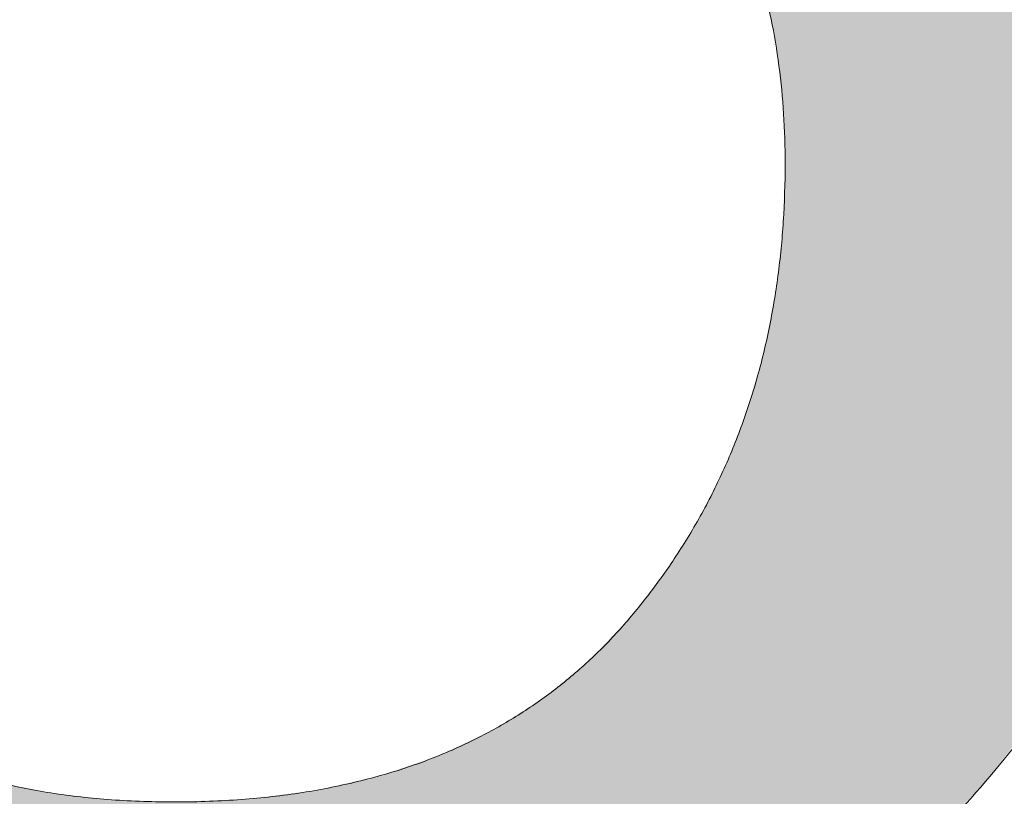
# Model space of a CAD drawing. Header units: inches. Extents: x -462 to -288, y -230 to 11.
# Tile 12 of 58: x -397.899 to -397.102, y 3.533 to 4.161. Entities that reach past the tile are written whole.
import ezdxf

# ---------------------------------------------------------------- set-up
doc = ezdxf.new("R2010")
doc.units = ezdxf.units.IN
doc.header["$LTSCALE"] = 32
doc.header["$MEASUREMENT"] = 0
doc.linetypes.add('Dash Style-1', pattern=[0.083328, 0.041656, -0.041672])
for name, color, linetype, lineweight in [('Black', 7, 'Continuous', 18), ('DashLine', 7, 'Dash Style-1', 13), ('DashLineFill', 7, 'Dash Style-1', 13), ('Drawing', 7, 'Continuous', 18), ('Metal-DeskStructure', 7, 'Continuous', 13), ('None', 7, 'Continuous', 18), ('Plastic-BracketCover', 7, 'Continuous', 13), ('SolidLine', 7, 'Continuous', 15), ('Wood_1-H', 7, 'Continuous', 13)]:
    doc.layers.add(name, color=color, linetype=linetype, lineweight=lineweight)
pattern_1 = [(45, (0, 0), (-1.61301565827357, 1.935715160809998), []), (45, (-1.0608, 1.0608), (-0.4723460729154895, 0.4167612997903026), [])]

# ---------------------------------------------------------------- blocks, each defined once
blk = doc.blocks.new('Group-25')
at = {"layer": 'Plastic-BracketCover', "color": 7}
for points, knots in [([(1.545890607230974, 0.02645157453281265), (1.549581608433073, 0.02645157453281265), (1.553272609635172, 0.02460607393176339), (1.555118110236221, 0.01722587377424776), (1.55696180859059, 0.004307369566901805), (1.55696180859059, -0.01414763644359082), (1.555118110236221, -0.02522064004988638), (1.553272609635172, -0.03260264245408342), (1.547736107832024, -0.03629364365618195), (1.542199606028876, -0.03813914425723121), (1.489603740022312, -0.05843965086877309), (1.437007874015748, -0.07874015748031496), (1.418552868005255, -0.08612215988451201), (1.389024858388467, -0.1008843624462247), (1.366878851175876, -0.1230303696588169), (1.355805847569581, -0.1525583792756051), (1.355805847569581, -0.1922366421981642), (1.355805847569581, -0.2116143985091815), (1.450848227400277, -0.2116143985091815), (1.549581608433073, -0.2116143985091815), (1.553272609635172, -0.2153035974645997), (1.555118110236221, -0.2226855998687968), (1.55696180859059, -0.2337586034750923), (1.55696180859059, -0.2503681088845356), (1.555118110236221, -0.2614411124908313), (1.553272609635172, -0.2688231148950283), (1.549581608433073, -0.2725141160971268), (1.338274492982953, -0.2725141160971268), (1.117739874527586, -0.2725141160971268), (1.106666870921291, -0.2577501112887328), (1.106666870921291, -0.202385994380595), (1.106666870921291, -0.137794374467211), (1.10851237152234, -0.1156483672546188), (1.11035787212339, -0.1064208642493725), (1.114048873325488, -0.08058565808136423), (1.13434937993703, -0.03998464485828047), (1.163877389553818, -0.01414763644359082), (1.202631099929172, 0.0006163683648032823), (1.246923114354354, 0.0006163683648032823), (1.28383312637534, -0.01230213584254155), (1.311515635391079, -0.03444814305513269), (1.329968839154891, -0.06766715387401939), (1.337350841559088, -0.08612215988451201), (1.342887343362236, -0.07504915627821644), (1.35765134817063, -0.05659415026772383), (1.377951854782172, -0.04183014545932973), (1.405634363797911, -0.0289116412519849), (1.422243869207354, -0.02152963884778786), (1.471148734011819, -0.001229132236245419), (1.520053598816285, 0.01907137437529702), (1.532972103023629, 0.02460607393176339), (1.544045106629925, 0.02645157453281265), (1.545890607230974, 0.02645157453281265)], [0, 0, 0, 0.004017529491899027, 0.008035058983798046, 0.01205258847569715, 0.01607011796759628, 0.02008764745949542, 0.02410517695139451, 0.02812270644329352, 0.03214023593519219, 0.03214023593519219, 0.07095094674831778, 0.07095094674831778, 0.08463415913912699, 0.09831737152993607, 0.1120005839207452, 0.1256837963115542, 0.138745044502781, 0.138745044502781, 0.202806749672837, 0.2052946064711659, 0.2077824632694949, 0.2102703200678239, 0.2127581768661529, 0.2147484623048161, 0.2167387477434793, 0.2187290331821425, 0.2207193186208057, 0.3326714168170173, 0.3396374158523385, 0.3466034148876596, 0.3918815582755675, 0.4075550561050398, 0.4232285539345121, 0.4232285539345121, 0.4666960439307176, 0.5101635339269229, 0.553631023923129, 0.5970985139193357, 0.640566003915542, 0.6840334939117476, 0.7275009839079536, 0.7709684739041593, 0.7709684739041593, 0.7980418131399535, 0.8251151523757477, 0.8521884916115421, 0.8792618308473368, 0.8792618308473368, 0.958132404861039, 0.958132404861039, 0.9790662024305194, 1, 1, 1]), ([(1.425934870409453, -0.3398696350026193), (1.448079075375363, -0.3398696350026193), (1.483143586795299, -0.3509408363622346), (1.512671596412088, -0.3693958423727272), (1.532972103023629, -0.3970783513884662), (1.555118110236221, -0.4469059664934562), (1.555118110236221, -0.5539431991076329), (1.555118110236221, -0.6203803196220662), (1.544045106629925, -0.6351443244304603), (1.330892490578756, -0.6351443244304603), (1.117739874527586, -0.6351443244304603), (1.106666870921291, -0.6203803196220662), (1.106666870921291, -0.5622479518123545), (1.106666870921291, -0.4708965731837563), (1.123276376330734, -0.4192243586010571), (1.150958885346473, -0.3860053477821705), (1.193405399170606, -0.3675503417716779), (1.235850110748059, -0.3675503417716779), (1.265378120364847, -0.374932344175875), (1.289369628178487, -0.3896963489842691), (1.309670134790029, -0.4136878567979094), (1.315206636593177, -0.4266063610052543), (1.318897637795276, -0.4081513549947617), (1.337350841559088, -0.3767778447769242), (1.365033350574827, -0.3527863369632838), (1.403788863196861, -0.3398696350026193), (1.425934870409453, -0.3398696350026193)], [0, 0, 0, 0.03145524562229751, 0.062910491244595, 0.09436573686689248, 0.1258209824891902, 0.188731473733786, 0.2661585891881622, 0.2758371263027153, 0.2855156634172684, 0.4355309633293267, 0.4452095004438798, 0.4548880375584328, 0.5214267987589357, 0.5746587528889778, 0.6278907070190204, 0.6811226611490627, 0.7343546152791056, 0.7627468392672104, 0.7911390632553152, 0.8195312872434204, 0.8479235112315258, 0.8479235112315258, 0.8859426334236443, 0.9239617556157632, 0.9619808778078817, 1, 1, 1]), ([(1.429625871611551, -0.4026148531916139), (1.409325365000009, -0.4026148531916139), (1.379797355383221, -0.4155333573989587), (1.359496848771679, -0.4395248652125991), (1.348423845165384, -0.4764330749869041), (1.348423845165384, -0.5401028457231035), (1.348423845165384, -0.5760901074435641), (1.426856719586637, -0.5760901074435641), (1.505289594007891, -0.5760901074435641), (1.505289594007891, -0.5327208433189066), (1.505289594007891, -0.4487514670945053), (1.477607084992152, -0.4155333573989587), (1.448079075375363, -0.4026148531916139), (1.429625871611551, -0.4026148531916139)], [0, 0, 0, 0.07915587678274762, 0.1583117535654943, 0.2374676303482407, 0.3166235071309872, 0.4195261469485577, 0.4195261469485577, 0.6437985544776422, 0.6437985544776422, 0.7678094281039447, 0.8839047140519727, 0.9419523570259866, 1, 1, 1]), ([(1.226622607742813, -0.4284518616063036), (1.210013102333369, -0.4284518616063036), (1.18417789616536, -0.4376793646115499), (1.165722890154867, -0.4579798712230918), (1.156495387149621, -0.4893515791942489), (1.156495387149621, -0.5447165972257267), (1.156495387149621, -0.5760901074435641), (1.228469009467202, -0.5760901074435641), (1.300442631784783, -0.5760901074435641), (1.300442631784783, -0.5419483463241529), (1.300442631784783, -0.4856605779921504), (1.289369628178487, -0.4561343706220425), (1.269069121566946, -0.4376793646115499), (1.241386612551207, -0.4284518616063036), (1.226622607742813, -0.4284518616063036)], [0, 0, 0, 0.07449877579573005, 0.1489975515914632, 0.223496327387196, 0.2979951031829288, 0.3954165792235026, 0.3954165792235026, 0.6189101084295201, 0.6189101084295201, 0.7249275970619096, 0.7936956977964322, 0.8624637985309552, 0.9312318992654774, 1, 1, 1]), ([(1.53112660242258, -0.7109774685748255), (1.538508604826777, -0.7109774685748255), (1.552349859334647, -0.7137457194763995), (1.555118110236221, -0.7220504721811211), (1.555118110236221, -0.841083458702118), (1.555118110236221, -0.9601164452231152), (1.553272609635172, -0.9638074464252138), (1.547736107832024, -0.9674984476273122), (1.538508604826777, -0.9693439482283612), (1.525590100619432, -0.9693439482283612), (1.516362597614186, -0.9674984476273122), (1.510826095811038, -0.965652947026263), (1.50713509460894, -0.9601164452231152), (1.50713509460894, -0.9112115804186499), (1.50713509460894, -0.864152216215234), (1.337351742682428, -0.864152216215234), (1.167568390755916, -0.864152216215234), (1.193404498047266, -0.9075205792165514), (1.219240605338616, -0.9508889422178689), (1.221086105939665, -0.9564254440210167), (1.222931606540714, -0.965652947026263), (1.219240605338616, -0.9693439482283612), (1.20816760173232, -0.9711894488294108), (1.195712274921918, -0.9711894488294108), (1.186023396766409, -0.9711894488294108), (1.180486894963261, -0.9693439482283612), (1.176795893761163, -0.965652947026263), (1.174950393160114, -0.9619619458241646), (1.141731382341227, -0.9102888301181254), (1.10851237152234, -0.8586157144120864), (1.106666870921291, -0.8567702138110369), (1.106666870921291, -0.8530792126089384), (1.104821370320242, -0.8475427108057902), (1.104821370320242, -0.8304718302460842), (1.104821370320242, -0.8124781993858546), (1.10851237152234, -0.8069416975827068), (1.112203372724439, -0.8050961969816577), (1.310591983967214, -0.8050961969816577), (1.50713509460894, -0.8050961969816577), (1.50713509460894, -0.7644960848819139), (1.50713509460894, -0.7202049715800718), (1.510826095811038, -0.7165139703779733), (1.516362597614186, -0.7128229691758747), (1.525590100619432, -0.7109774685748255), (1.53112660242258, -0.7109774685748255)], [0, 0, 0, 0.002610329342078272, 0.007830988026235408, 0.01044131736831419, 0.1761946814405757, 0.1788050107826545, 0.181415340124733, 0.1840256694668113, 0.1866359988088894, 0.1885937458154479, 0.1905514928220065, 0.192509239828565, 0.1944669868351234, 0.2443885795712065, 0.2443885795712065, 0.4244984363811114, 0.4244984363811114, 0.4780496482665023, 0.4780496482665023, 0.4842405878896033, 0.4904315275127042, 0.4966224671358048, 0.5028134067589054, 0.5070707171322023, 0.5109409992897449, 0.5148112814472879, 0.5186815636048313, 0.5186815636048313, 0.5762947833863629, 0.5762947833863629, 0.5787425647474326, 0.5811903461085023, 0.5836381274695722, 0.5902471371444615, 0.5931844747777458, 0.5961218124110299, 0.5990591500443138, 0.9118813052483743, 0.9118813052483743, 0.9765012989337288, 0.9823759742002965, 0.9882506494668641, 0.9941253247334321, 1, 1, 1])]:
    blk.add_open_spline(points, degree=2, knots=knots, dxfattribs=at)
blk = doc.blocks.new('1BRPFY-Leg_Plate (2D)')
at = {"layer": 'DashLineFill', "linetype": 'Continuous', "lineweight": 13}
h = blk.add_hatch(dxfattribs=at)
h.set_pattern_fill('Steel', color=253, style=0, pattern_type=2)
h.set_pattern_definition(pattern_1)
edge = h.paths.add_edge_path()
edge.add_arc((-1.704724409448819, -1.704724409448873), 0.125984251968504, 179.9999999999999, 269.9999999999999)
edge.add_line((-1.704724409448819, -1.830708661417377), (1.704724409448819, -1.830708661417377))
edge.add_arc((1.704724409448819, -1.704724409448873), 0.125984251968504, 270.0000000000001, 360.0000000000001)
edge.add_line((1.830708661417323, -1.704724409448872), (1.830708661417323, 1.704724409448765))
edge.add_arc((1.704724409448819, 1.704724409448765), 0.1259842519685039, 0, 90)
edge.add_line((1.704724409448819, 1.830708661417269), (-1.704724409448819, 1.830708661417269))
edge.add_arc((-1.704724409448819, 1.704724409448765), 0.1259842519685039, 90, 180)
edge.add_line((-1.830708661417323, 1.704724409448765), (-1.830708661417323, -1.704724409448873))
at = {"layer": 'DashLineFill', "flags": 128}
blk.add_lwpolyline([(-1.830708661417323, -1.704724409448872, 0.414213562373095), (-1.704724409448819, -1.830708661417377), (1.704724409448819, -1.830708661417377, 0.414213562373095), (1.830708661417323, -1.704724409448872), (1.830708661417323, 1.704724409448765, 0.414213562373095), (1.704724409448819, 1.830708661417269), (-1.704724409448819, 1.830708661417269, 0.414213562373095), (-1.830708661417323, 1.704724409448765)], format="xyb", close=True, dxfattribs=at)
at = {"layer": 'Plastic-BracketCover', "color": 7}
blk.add_blockref('Group-25', (0, 0), dxfattribs=at)
blk = doc.blocks.new('1BRPX5-Util_Bkt_Sm-F (2D)')
at = {"layer": 'DashLineFill', "linetype": 'Continuous', "lineweight": 13}
h = blk.add_hatch(dxfattribs=at)
h.set_pattern_fill('Steel', color=253, style=0, pattern_type=2)
h.set_pattern_definition(pattern_1)
edge = h.paths.add_edge_path()
edge.add_line((-4.468503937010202, 4.413385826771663), (-3.12992125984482, 4.413385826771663))
edge.add_line((-3.12992125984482, 4.413385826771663), (-3.12992125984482, -1.854330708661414))
edge.add_line((-3.12992125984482, -1.854330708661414), (-4.468503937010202, -1.854330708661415))
edge.add_line((-4.468503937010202, -1.854330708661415), (-4.468503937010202, -1.988188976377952))
edge.add_line((-4.468503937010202, -1.988188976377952), (-2.421259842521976, -1.988188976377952))
edge.add_line((-2.421259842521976, -1.988188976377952), (-2.421259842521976, -2.366141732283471))
edge.add_arc((-2.303149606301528, -2.366141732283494), 0.1181102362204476, 179.9999999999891, 270.000000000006)
edge.add_line((-2.303149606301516, -2.484251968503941), (2.303149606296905, -2.484251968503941))
edge.add_arc((2.303149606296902, -2.366141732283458), 0.1181102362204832, 270.0000000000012, 359.9999999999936)
edge.add_line((2.421259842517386, -2.366141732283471), (2.421259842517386, -1.988188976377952))
edge.add_line((2.421259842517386, -1.988188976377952), (4.468503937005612, -1.988188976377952))
edge.add_line((4.468503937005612, -1.988188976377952), (4.468503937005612, -1.854330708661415))
edge.add_line((4.468503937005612, -1.854330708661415), (3.12992125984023, -1.854330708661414))
edge.add_line((3.12992125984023, -1.854330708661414), (3.12992125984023, 4.413385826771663))
edge.add_line((3.12992125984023, 4.413385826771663), (4.468503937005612, 4.413385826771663))
edge.add_line((4.468503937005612, 4.413385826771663), (4.468503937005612, 4.547244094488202))
edge.add_line((4.468503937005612, 4.547244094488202), (2.421259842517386, 4.547244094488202))
edge.add_line((2.421259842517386, 4.547244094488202), (2.421259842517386, 4.925196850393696))
edge.add_arc((2.303149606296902, 4.925196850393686), 0.1181102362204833, 5.365542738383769e-12, 89.99999999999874)
edge.add_line((2.303149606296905, 5.043307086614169), (-2.303149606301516, 5.043307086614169))
edge.add_arc((-2.303149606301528, 4.92519685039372), 0.1181102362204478, 89.99999999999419, 180.0000000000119)
edge.add_line((-2.421259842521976, 4.925196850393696), (-2.421259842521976, 4.547244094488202))
edge.add_line((-2.421259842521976, 4.547244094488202), (-4.468503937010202, 4.547244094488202))
edge.add_line((-4.468503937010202, 4.547244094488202), (-4.468503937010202, 4.413385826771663))
at = {"layer": 'SolidLine', "flags": 128}
blk.add_lwpolyline([(1.028808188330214, -0.3924516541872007), (1.058646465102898, -0.4253731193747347), (1.08511419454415, -0.4610607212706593), (1.107956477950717, -0.4991707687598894), (1.126953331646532, -0.5393362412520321), (1.141921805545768, -0.5811703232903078), (1.152717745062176, -0.6242701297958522), (1.15923717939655, -0.6682205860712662), (1.161417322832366, -0.7125984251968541), (1.15923717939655, -0.756976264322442), (1.152717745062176, -0.800926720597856), (1.141921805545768, -0.8440265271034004), (1.126953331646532, -0.8858606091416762), (1.107956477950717, -0.9260260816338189), (1.08511419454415, -0.9641361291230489), (1.058646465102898, -0.9998237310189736), (1.028808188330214, -1.032745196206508)], dxfattribs=at)
blk = doc.blocks.new('Slate-LegBrace (2D)')
at = {"layer": 'DashLineFill', "linetype": 'Continuous', "lineweight": 13}
h = blk.add_hatch(dxfattribs=at)
h.set_pattern_fill('Steel', color=253, style=0, pattern_type=2)
h.set_pattern_definition(pattern_1)
h.paths.add_polyline_path([(1.477721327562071, -0.2676096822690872), (1.477721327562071, -0.2375137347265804), (1.672015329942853, -0.2375137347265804), (1.672015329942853, -0.02575645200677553), (1.675765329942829, -0.02575645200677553), (1.675765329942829, 0.7034311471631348), (1.734820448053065, 0.762486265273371), (1.929210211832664, 0.762486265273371), (1.988265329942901, 0.7034311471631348), (1.988265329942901, -0.02575645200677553), (1.992015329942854, -0.02575645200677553), (1.992015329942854, -0.2375137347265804), (2.186309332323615, -0.2375137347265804), (2.186309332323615, -0.2676096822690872)])
h = blk.add_hatch(dxfattribs=at)
h.set_pattern_fill('Steel', color=253, style=0, pattern_type=2)
h.set_pattern_definition(pattern_1)
edge = h.paths.add_edge_path()
edge.add_line((-2.199587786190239, -0.1351515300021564), (-1.374775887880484, -0.1351515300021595))
edge.add_arc((3.636636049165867e-15, -0.01355418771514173), 1.380142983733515, 185.0545920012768, 354.9454079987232)
edge.add_line((1.374775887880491, -0.13515153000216), (2.199718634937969, -0.1351515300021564))
edge.add_arc((6.54243738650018e-05, -0.01705725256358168), 2.202821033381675, 183.0731271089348, 356.92687289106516, ccw=False)
h = blk.add_hatch(dxfattribs=at)
h.set_pattern_fill('Steel', color=253, style=0, pattern_type=2)
h.set_pattern_definition(pattern_1)
edge = h.paths.add_edge_path()
edge.add_line((2.191696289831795, -0.2375138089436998), (1.463739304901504, -0.2375137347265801))
edge.add_arc((-6.542437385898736e-05, -0.01704129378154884), 1.480314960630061, 188.5652811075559, 351.4347188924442, ccw=False)
edge.add_line((-1.463870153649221, -0.2375137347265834), (-2.191827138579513, -0.2375138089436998))
edge.add_line((-2.191827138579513, -0.2375138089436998), (-2.199718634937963, -0.1351515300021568))
edge.add_line((-2.199718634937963, -0.1351515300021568), (-1.374775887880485, -0.1351515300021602))
edge.add_arc((2.937282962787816e-15, -0.01355418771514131), 1.380142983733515, 185.0545920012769, 354.9454079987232)
edge.add_line((1.37477588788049, -0.1351515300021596), (2.199587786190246, -0.1351515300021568))
edge.add_line((2.199587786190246, -0.1351515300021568), (2.191696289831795, -0.2375138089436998))
at = {"layer": 'DashLineFill', "flags": 128}
blk.add_lwpolyline([(1.477721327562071, -0.2676096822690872), (1.477721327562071, -0.2375137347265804), (1.672015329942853, -0.2375137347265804), (1.672015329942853, -0.02575645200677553), (1.675765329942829, -0.02575645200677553), (1.675765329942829, 0.7034311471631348), (1.734820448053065, 0.762486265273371), (1.929210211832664, 0.762486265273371), (1.988265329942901, 0.7034311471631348), (1.988265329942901, -0.02575645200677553), (1.992015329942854, -0.02575645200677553), (1.992015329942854, -0.2375137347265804), (2.186309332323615, -0.2375137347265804), (2.186309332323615, -0.2676096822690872)], close=True, dxfattribs=at)
for points in [[(2.191696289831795, -0.2375138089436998), (1.463739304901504, -0.2375137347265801, -0.860662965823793), (-1.463870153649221, -0.2375137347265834), (-2.191827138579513, -0.2375138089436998), (-2.199718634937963, -0.1351515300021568), (-1.374775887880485, -0.1351515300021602, 0.9154551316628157), (1.37477588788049, -0.1351515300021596), (2.199587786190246, -0.1351515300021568)], [(-2.199587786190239, -0.1351515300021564), (-1.374775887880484, -0.1351515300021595, 0.9154551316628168), (1.374775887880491, -0.13515153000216), (2.199718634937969, -0.1351515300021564, -0.9477524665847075)]]:
    blk.add_lwpolyline(points, format="xyb", close=True, dxfattribs=at)
blk = doc.blocks.new('TLLegSleeve (2D)')
at = {"layer": 'DashLineFill', "linetype": 'Continuous', "lineweight": 13}
h = blk.add_hatch(dxfattribs=at)
h.set_pattern_fill('Steel', color=253, style=0, pattern_type=2)
h.set_pattern_definition(pattern_1)
edge = h.paths.add_edge_path()
edge.add_line((1.08267716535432, 1.402343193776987), (1.08267716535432, 2.913385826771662))
edge.add_arc((-1.707523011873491e-13, 2.913385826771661), 1.08267716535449, 4.479377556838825e-14, 180)
edge.add_line((-1.082677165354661, 2.913385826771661), (-1.08267716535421, 1.402343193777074))
edge.add_arc((-1.332267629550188e-15, 2.886579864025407e-15), 1.771653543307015, 127.6698869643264, 412.330113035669)
edge.add_line((1.08267716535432, 1.402343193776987), (1.08267716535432, 1.402343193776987))
edge = h.paths.add_edge_path()
edge.add_arc((1.665334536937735e-15, 2.91338582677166), 0.7480314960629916, 180, 360)
edge.add_arc((1.665334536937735e-15, 2.91338582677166), 0.7480314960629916, 9.54166404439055e-15, 180)
edge.add_line((-0.7480314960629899, 2.91338582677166), (-0.7480314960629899, 2.91338582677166))
edge = h.paths.add_edge_path()
edge.add_arc((-1.723066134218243e-13, 5.70119602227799e-16), 1.437007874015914, 180, 360)
edge.add_arc((-1.723066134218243e-13, 9.149983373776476e-17), 1.437007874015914, 9.541664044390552e-15, 180)
edge.add_line((-1.437007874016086, 3.308097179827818e-16), (-1.437007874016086, 3.308097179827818e-16))
at = {"layer": 'DashLine', "color": 8, "flags": 128}
blk.add_lwpolyline([(1.653543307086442, 1.118599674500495e-14), (1.645581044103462, -0.1620755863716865), (1.621770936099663, -0.3225902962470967), (1.582342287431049, -0.4799982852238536), (1.527674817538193, -0.6327836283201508), (1.45829500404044, -0.7794749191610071), (1.374871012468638, -0.9186594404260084), (1.278206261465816, -1.048996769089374), (1.169231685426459, -1.169231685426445), (1.048996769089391, -1.278206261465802), (0.918659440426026, -1.374871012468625), (0.7794749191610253, -1.458295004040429), (0.6327836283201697, -1.527674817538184), (0.4799982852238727, -1.582342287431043), (0.3225902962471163, -1.621770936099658), (0.1620755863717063, -1.645581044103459), (8.723964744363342e-15, -1.653543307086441), (-0.162075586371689, -1.645581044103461), (-0.3225902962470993, -1.621770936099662), (-0.4799982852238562, -1.582342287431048), (-0.6327836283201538, -1.527674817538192), (-0.7794749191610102, -1.458295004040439), (-0.9186594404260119, -1.374871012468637), (-1.048996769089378, -1.278206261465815), (-1.169231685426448, -1.169231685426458), (-1.278206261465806, -1.048996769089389), (-1.374871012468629, -0.9186594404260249), (-1.458295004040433, -0.7794749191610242), (-1.527674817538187, -0.6327836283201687), (-1.582342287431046, -0.4799982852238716), (-1.621770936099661, -0.3225902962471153), (-1.645581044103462, -0.1620755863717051), (-1.653543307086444, -7.741682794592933e-15), (-1.645581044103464, 0.1620755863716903), (-1.621770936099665, 0.3225902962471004), (-1.582342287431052, 0.4799982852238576), (-1.527674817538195, 0.6327836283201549), (-1.458295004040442, 0.7794749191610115), (-1.37487101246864, 0.918659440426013), (-1.278206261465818, 1.048996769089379), (-1.169231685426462, 1.169231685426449), (-1.048996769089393, 1.278206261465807), (-0.9186594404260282, 1.37487101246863), (-0.7794749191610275, 1.458295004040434), (-0.6327836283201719, 1.527674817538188), (-0.479998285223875, 1.582342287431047), (-0.3225902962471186, 1.621770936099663), (-0.1620755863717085, 1.645581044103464), (-1.096189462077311e-14, 1.653543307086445), (0.1620755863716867, 1.645581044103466), (0.3225902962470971, 1.621770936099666), (0.479998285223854, 1.582342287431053), (0.6327836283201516, 1.527674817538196), (0.7794749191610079, 1.458295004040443), (0.9186594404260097, 1.374871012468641), (1.048996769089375, 1.278206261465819), (1.169231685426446, 1.169231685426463), (1.278206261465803, 1.048996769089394), (1.374871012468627, 0.9186594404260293), (1.458295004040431, 0.7794749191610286), (1.527674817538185, 0.6327836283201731), (1.582342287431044, 0.4799982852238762), (1.621770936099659, 0.3225902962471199), (1.64558104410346, 0.1620755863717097)], close=True, dxfattribs=at)
at = {"layer": 'DashLineFill', "flags": 128}
for points in [[(1.08267716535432, 1.402343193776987), (1.08267716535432, 2.913385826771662, 0.9999999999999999), (-1.082677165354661, 2.913385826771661), (-1.08267716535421, 1.402343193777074, 2.931618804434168), (1.08267716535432, 1.402343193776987)], [(-1.437007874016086, 3.308097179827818e-16, 0.9999999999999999), (1.437007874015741, 3.308097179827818e-16, 0.9999999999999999), (-1.437007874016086, 3.308097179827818e-16)]]:
    blk.add_lwpolyline(points, format="xyb", close=True, dxfattribs=at)
blk = doc.blocks.new('Group-27')
at = {"layer": 'SolidLine', "flags": 128}
blk.add_lwpolyline([(7.303149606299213, -5.31496062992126, -0.414213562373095), (9.015748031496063, -3.60236220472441, -0.414213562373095), (10.72834645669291, -5.31496062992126, -0.414213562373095), (9.015748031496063, -7.02755905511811, -0.414213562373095)], format="xyb", close=True, dxfattribs=at)
at = {"layer": 'Wood_1-H', "color": 7}
for name, p in [('1BRPX5-Util_Bkt_Sm-F (2D)', (9.015748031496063, -5.314960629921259)), ('TLLegSleeve (2D)', (9.015748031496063, -5.31496062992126)), ('Slate-LegBrace (2D)', (9.015748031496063, -5.31496062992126)), ('1BRPFY-Leg_Plate (2D)', (9.015748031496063, -5.31496062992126))]:
    blk.add_blockref(name, p, dxfattribs=at)
blk = doc.blocks.new('Group-28')
at = {"layer": 'None'}
blk.add_blockref('Group-27', (0, 0), dxfattribs=at)
blk = doc.blocks.new('SL Utility Cabinet (2D)')
at = {"layer": 'None'}
blk.add_blockref('Group-28', (0, 0), dxfattribs=at)
at = {"layer": 'Drawing', "color": 0, "flags": 1}
for tag in ['Tag', 'Catalog', 'Option1', 'Option2', 'Option3', 'Option4', 'Option5', 'Option6', 'Option7', 'Option8', 'Option9', 'Option10', 'Option11', 'Option12', 'Custom', 'FinishGroup', 'Discount', 'Item2', 'Item3', 'Item6', 'Item9', 'Item10', 'Item12', 'Item13', 'Item16', 'Item19', 'Item20', 'Item21', 'Item22', 'Item23', 'Item24', 'Item25', 'Item8', 'Item18', 'Item1', 'Item4', 'Item5', 'Item7', 'Item11', 'Item14', 'Item15', 'Item17']:
    blk.add_attdef(tag, (-48.51291654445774, 7.46335022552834), '', height=0.007086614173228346, dxfattribs=at)
blk = doc.blocks.new('Group-40')
at = {"layer": 'Metal-DeskStructure', "color": 7, "flags": 128}
blk.add_lwpolyline([(0.8051100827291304, 0.3242076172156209), (0.6569804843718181, -0.1001143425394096), (0.9545622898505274, -0.1001143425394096)], close=True, dxfattribs=at)
at = {"layer": 'Metal-DeskStructure', "color": 7}
blk.add_open_spline([(1.174112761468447, -0.3918349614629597), (1.184693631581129, -0.4210075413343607), (1.168822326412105, -0.4369198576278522), (1.14501536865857, -0.439571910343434), (1.104014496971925, -0.439571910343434), (1.078886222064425, -0.4369198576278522), (1.066982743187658, -0.4329417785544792), (1.060369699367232, -0.4236595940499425), (1.057724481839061, -0.4170294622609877), (1.021353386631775, -0.3010040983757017), (0.9849822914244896, -0.1849787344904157), (0.807093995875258, -0.1849787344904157), (0.6292057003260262, -0.1849787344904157), (0.5941572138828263, -0.2996780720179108), (0.5591087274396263, -0.4143774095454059), (0.5564635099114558, -0.4210075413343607), (0.5498504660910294, -0.4302897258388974), (0.5379469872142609, -0.4369198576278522), (0.5141400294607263, -0.439571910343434), (0.477108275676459, -0.439571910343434), (0.4519787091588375, -0.4355938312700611), (0.4427204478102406, -0.4249856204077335), (0.4427204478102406, -0.4050952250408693), (0.4480108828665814, -0.3905089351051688), (0.5915119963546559, 0.0006630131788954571), (0.7350131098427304, 0.3918349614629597), (0.7376583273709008, 0.3971390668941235), (0.7469165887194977, 0.4037691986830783), (0.7627866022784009, 0.4077472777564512), (0.789238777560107, 0.4090720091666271), (0.8302396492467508, 0.4090720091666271), (0.8580131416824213, 0.4077472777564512), (0.8752070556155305, 0.4037691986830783), (0.8844653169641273, 0.3971390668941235), (0.8871105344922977, 0.3918349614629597), (1.030611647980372, 0), (1.174112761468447, -0.3918349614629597)], degree=2, knots=[0, 0, 0, 0.01595318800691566, 0.02392978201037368, 0.03190637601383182, 0.03938443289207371, 0.04686248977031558, 0.05434054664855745, 0.06181860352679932, 0.06181860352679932, 0.1891978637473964, 0.1891978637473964, 0.3755520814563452, 0.3755520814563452, 0.5011946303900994, 0.5011946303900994, 0.5086726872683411, 0.5161507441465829, 0.5236288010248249, 0.5311068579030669, 0.5385854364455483, 0.5460640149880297, 0.5535425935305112, 0.5610211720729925, 0.5610211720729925, 0.7618481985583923, 0.7618481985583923, 0.7647050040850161, 0.7675618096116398, 0.7704186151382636, 0.7732754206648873, 0.7763226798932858, 0.7793699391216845, 0.7824171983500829, 0.7854644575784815, 0.7854644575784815, 1, 1, 1], dxfattribs=at)
blk = doc.blocks.new('TL14_lower_leg (2D)')
at = {"layer": 'DashLine', "flags": 128}
blk.add_lwpolyline([(-1.777195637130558e-14, 1.377952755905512), (0.1350629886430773, 1.371317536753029), (0.2688252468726, 1.351475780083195), (0.3999985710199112, 1.318618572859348), (0.5273196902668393, 1.27306234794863), (0.649562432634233, 1.215245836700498), (0.7655495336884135, 1.14572584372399), (0.8741639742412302, 1.065171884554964), (0.9743597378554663, 0.9743597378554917), (1.065171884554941, 0.8741639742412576), (1.14572584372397, 0.7655495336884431), (1.215245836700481, 0.6495624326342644), (1.273062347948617, 0.5273196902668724), (1.318618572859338, 0.3999985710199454), (1.351475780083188, 0.2688252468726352), (1.371317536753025, 0.1350629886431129), (1.377952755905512, 1.783045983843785e-14), (1.371317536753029, -0.1350629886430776), (1.351475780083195, -0.2688252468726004), (1.318618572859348, -0.3999985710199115), (1.27306234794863, -0.5273196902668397), (1.215245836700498, -0.6495624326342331), (1.145725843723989, -0.7655495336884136), (1.065171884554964, -0.8741639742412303), (0.9743597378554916, -0.9743597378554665), (0.8741639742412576, -1.065171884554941), (0.7655495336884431, -1.14572584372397), (0.6495624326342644, -1.215245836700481), (0.5273196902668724, -1.273062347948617), (0.3999985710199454, -1.318618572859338), (0.2688252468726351, -1.351475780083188), (0.135062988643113, -1.371317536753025), (1.777195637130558e-14, -1.377952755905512), (-0.1350629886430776, -1.371317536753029), (-0.2688252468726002, -1.351475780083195), (-0.3999985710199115, -1.318618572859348), (-0.5273196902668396, -1.27306234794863), (-0.6495624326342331, -1.215245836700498), (-0.7655495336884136, -1.14572584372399), (-0.8741639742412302, -1.065171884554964), (-0.9743597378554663, -0.9743597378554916), (-1.065171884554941, -0.8741639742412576), (-1.14572584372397, -0.7655495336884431), (-1.215245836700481, -0.6495624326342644), (-1.273062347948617, -0.5273196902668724), (-1.318618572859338, -0.3999985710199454), (-1.351475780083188, -0.2688252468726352), (-1.371317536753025, -0.1350629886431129), (-1.377952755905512, -1.783045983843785e-14), (-1.371317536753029, 0.1350629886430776), (-1.351475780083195, 0.2688252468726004), (-1.318618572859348, 0.3999985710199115), (-1.27306234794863, 0.5273196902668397), (-1.215245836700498, 0.6495624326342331), (-1.145725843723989, 0.7655495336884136), (-1.065171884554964, 0.8741639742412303), (-0.9743597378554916, 0.9743597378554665), (-0.8741639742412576, 1.065171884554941), (-0.7655495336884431, 1.14572584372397), (-0.6495624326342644, 1.215245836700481), (-0.5273196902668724, 1.273062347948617), (-0.3999985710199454, 1.318618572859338), (-0.2688252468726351, 1.351475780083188), (-0.135062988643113, 1.371317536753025)], close=True, dxfattribs=at)
at = {"layer": 'Metal-DeskStructure', "color": 7}
blk.add_blockref('Group-40', (0, 0), dxfattribs=at)
blk = doc.blocks.new('Group-41')
at = {"layer": 'DashLineFill', "linetype": 'Continuous', "lineweight": 13}
h = blk.add_hatch(dxfattribs=at)
h.set_pattern_fill('Steel', color=253, style=0, pattern_type=2)
h.set_pattern_definition(pattern_1)
h.paths.add_polyline_path([(-2.066929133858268, 1.397637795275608), (2.066929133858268, 1.397637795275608), (2.066929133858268, 0.1377952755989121), (2.106299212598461, 0.1377952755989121), (2.106299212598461, -0.1377952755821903), (2.066929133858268, -0.1377952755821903), (2.066929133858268, -5.275590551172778), (2.106299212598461, -5.275590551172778), (2.106299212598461, -5.55118110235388), (2.066929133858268, -5.55118110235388), (2.066929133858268, -5.82677165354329), (-2.066929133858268, -5.82677165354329), (-2.066929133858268, -5.55118110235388), (-2.106299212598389, -5.55118110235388), (-2.106299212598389, -5.275590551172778), (-2.066929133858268, -5.275590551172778), (-2.066929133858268, -0.1377952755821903), (-2.106299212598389, -0.1377952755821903), (-2.106299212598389, 0.1377952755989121), (-2.066929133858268, 0.1377952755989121)])
blk = doc.blocks.new('TL14_upper_leg (2D)')
at = {"layer": 'DashLine', "flags": 128}
blk.add_lwpolyline([(0, 1.22047244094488), (0.1196272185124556, 1.214595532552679), (0.2381023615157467, 1.197021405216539), (0.3542844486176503, 1.167919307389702), (0.4670545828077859, 1.127569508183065), (0.5753267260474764, 1.076360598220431), (0.6780581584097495, 1.01478574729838), (0.7742595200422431, 0.9434379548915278), (0.8630043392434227, 0.8630043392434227), (0.9434379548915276, 0.7742595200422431), (1.01478574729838, 0.6780581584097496), (1.076360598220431, 0.5753267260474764), (1.127569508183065, 0.467054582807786), (1.167919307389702, 0.3542844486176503), (1.197021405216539, 0.2381023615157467), (1.214595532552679, 0.1196272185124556), (1.22047244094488, 7.47323834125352e-17), (1.214595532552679, -0.1196272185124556), (1.197021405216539, -0.2381023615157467), (1.167919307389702, -0.3542844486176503), (1.127569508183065, -0.467054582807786), (1.076360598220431, -0.5753267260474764), (1.01478574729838, -0.6780581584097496), (0.9434379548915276, -0.7742595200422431), (0.8630043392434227, -0.8630043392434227), (0.7742595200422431, -0.9434379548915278), (0.6780581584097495, -1.01478574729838), (0.5753267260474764, -1.076360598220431), (0.4670545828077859, -1.127569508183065), (0.3542844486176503, -1.167919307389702), (0.2381023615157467, -1.197021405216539), (0.1196272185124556, -1.214595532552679), (0, -1.22047244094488), (-0.1196272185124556, -1.214595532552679), (-0.2381023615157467, -1.197021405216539), (-0.3542844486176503, -1.167919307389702), (-0.4670545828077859, -1.127569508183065), (-0.5753267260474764, -1.076360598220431), (-0.6780581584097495, -1.01478574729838), (-0.7742595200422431, -0.9434379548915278), (-0.8630043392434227, -0.8630043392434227), (-0.9434379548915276, -0.7742595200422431), (-1.01478574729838, -0.6780581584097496), (-1.076360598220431, -0.5753267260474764), (-1.127569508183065, -0.467054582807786), (-1.167919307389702, -0.3542844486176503), (-1.197021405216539, -0.2381023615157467), (-1.214595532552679, -0.1196272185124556), (-1.22047244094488, 7.47323834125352e-17), (-1.214595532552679, 0.1196272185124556), (-1.197021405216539, 0.2381023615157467), (-1.167919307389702, 0.3542844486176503), (-1.127569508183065, 0.467054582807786), (-1.076360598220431, 0.5753267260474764), (-1.01478574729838, 0.6780581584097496), (-0.9434379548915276, 0.7742595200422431), (-0.8630043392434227, 0.8630043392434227), (-0.7742595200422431, 0.9434379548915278), (-0.6780581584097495, 1.01478574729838), (-0.5753267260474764, 1.076360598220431), (-0.4670545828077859, 1.127569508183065), (-0.3542844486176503, 1.167919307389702), (-0.2381023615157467, 1.197021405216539), (-0.1196272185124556, 1.214595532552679)], close=True, dxfattribs=at)
at = {"layer": 'DashLine', "color": 7}
blk.add_blockref('Group-41', (0, 0), dxfattribs=at)
blk = doc.blocks.new('Group-49')
at = {"layer": 'SolidLine', "color": 7}
for points, knots in [([(1.101439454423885, 5.748206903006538), (1.107437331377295, 5.748206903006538), (1.118048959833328, 5.748206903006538), (1.123585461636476, 5.744515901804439), (1.127276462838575, 5.738979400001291), (1.127276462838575, 5.674387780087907), (1.127276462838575, 5.611641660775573), (1.321051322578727, 5.611641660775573), (1.518517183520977, 5.611641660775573), (1.522208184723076, 5.607950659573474), (1.524053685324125, 5.600568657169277), (1.525897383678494, 5.589495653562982), (1.525897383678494, 5.572886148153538), (1.524053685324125, 5.561813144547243), (1.522208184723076, 5.554431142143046), (1.518517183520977, 5.550740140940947), (1.321051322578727, 5.550740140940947), (1.127276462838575, 5.550740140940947), (1.127276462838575, 5.487994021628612), (1.127276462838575, 5.423402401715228), (1.123585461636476, 5.417865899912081), (1.118048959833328, 5.416020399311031), (1.108821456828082, 5.414174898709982), (1.095902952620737, 5.414174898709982), (1.084829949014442, 5.416020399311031), (1.079293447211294, 5.417865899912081), (1.075602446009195, 5.423402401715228), (1.075602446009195, 5.581190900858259), (1.075602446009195, 5.738979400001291), (1.079293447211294, 5.744515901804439), (1.084829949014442, 5.748206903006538), (1.095902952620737, 5.748206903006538), (1.101439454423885, 5.748206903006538)], [0, 0, 0, 0.003046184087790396, 0.005389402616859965, 0.007732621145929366, 0.01007583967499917, 0.08974412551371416, 0.08974412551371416, 0.3357786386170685, 0.3404650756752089, 0.3451515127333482, 0.3498379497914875, 0.3545243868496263, 0.3603824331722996, 0.3662404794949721, 0.3720985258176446, 0.3779565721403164, 0.6854997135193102, 0.6854997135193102, 0.7850850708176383, 0.7880140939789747, 0.7909431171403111, 0.7938721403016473, 0.7968011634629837, 0.798997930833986, 0.8011946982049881, 0.8033914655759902, 0.8055882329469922, 0.9912129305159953, 0.9934096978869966, 0.9956064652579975, 0.9978032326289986, 1, 1, 1]), ([(1.206631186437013, 5.398269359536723), (1.241695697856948, 5.398269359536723), (1.295213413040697, 5.376123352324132), (1.332123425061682, 5.335522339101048), (1.354269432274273, 5.276468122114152), (1.354269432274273, 5.209107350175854), (1.354269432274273, 5.184193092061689), (1.434547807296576, 5.184193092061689), (1.518517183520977, 5.184193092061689), (1.522208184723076, 5.180503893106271), (1.524053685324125, 5.173121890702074), (1.525897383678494, 5.162048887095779), (1.525897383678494, 5.145439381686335), (1.524053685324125, 5.134366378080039), (1.522208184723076, 5.126984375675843), (1.518517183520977, 5.123293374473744), (1.308132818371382, 5.123293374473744), (1.08852095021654, 5.123293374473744), (1.075602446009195, 5.138057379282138), (1.075602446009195, 5.195266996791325), (1.075602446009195, 5.258013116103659), (1.079293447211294, 5.28385012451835), (1.086675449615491, 5.320758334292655), (1.108821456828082, 5.357668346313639), (1.140194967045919, 5.385350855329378), (1.182639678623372, 5.398269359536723), (1.206631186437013, 5.398269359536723)], [0, 0, 0, 0.0662675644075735, 0.132535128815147, 0.1988026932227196, 0.2650702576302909, 0.3039664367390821, 0.3039664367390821, 0.4292971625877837, 0.4350595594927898, 0.4408219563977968, 0.4465843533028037, 0.4523467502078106, 0.456956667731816, 0.4615665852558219, 0.4661765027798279, 0.4707864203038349, 0.7289384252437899, 0.7450731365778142, 0.7612078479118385, 0.8451067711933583, 0.8709223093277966, 0.8967378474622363, 0.9225533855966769, 0.9483689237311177, 0.9741844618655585, 1, 1, 1]), ([(1.21216768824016, 5.335522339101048), (1.184485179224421, 5.335522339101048), (1.147576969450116, 5.315221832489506), (1.130967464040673, 5.285695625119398), (1.125430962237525, 5.254322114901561), (1.125430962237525, 5.210952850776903), (1.125430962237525, 5.184193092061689), (1.214935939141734, 5.184193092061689), (1.304440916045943, 5.184193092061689), (1.304440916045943, 5.210952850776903), (1.304440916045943, 5.263549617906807), (1.291522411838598, 5.300457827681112), (1.265687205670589, 5.324449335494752), (1.232468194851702, 5.335522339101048), (1.21216768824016, 5.335522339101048)], [0, 0, 0, 0.05309765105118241, 0.1061953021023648, 0.1592929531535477, 0.2123906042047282, 0.2979368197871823, 0.2979368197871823, 0.5840684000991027, 0.5840684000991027, 0.669614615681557, 0.7522109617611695, 0.834807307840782, 0.9174036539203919, 1, 1, 1])]:
    blk.add_open_spline(points, degree=2, knots=knots, dxfattribs=at)
blk = doc.blocks.new('1BRPT9-Bracket (2D)')
at = {"layer": 'DashLineFill', "linetype": 'Continuous', "lineweight": 13}
h = blk.add_hatch(dxfattribs=at)
h.set_pattern_fill('Steel', color=253, style=0, pattern_type=2)
h.set_pattern_definition(pattern_1)
edge = h.paths.add_edge_path()
edge.add_arc((1.677931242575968, -8.488188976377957), 0.2519685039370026, 269.999999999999, 360.0000000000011)
edge.add_line((1.929899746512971, -8.488188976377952), (1.929899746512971, -7.480314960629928))
edge.add_line((1.929899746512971, -7.480314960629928), (2.323600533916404, -7.480314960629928))
edge.add_line((2.323600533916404, -7.480314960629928), (2.323600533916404, 7.461135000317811))
edge.add_line((2.323600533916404, 7.461135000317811), (1.929899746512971, 7.480314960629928))
edge.add_line((1.929899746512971, 7.480314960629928), (1.929899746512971, 8.488188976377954))
edge.add_arc((1.677931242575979, 8.488188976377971), 0.2519685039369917, 359.999999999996, 450.0000000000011)
edge.add_line((1.677931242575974, 8.740157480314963), (-2.32206875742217, 8.740157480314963))
edge.add_line((-2.32206875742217, 8.740157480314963), (-2.32206875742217, -8.74015748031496))
edge.add_line((-2.32206875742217, -8.74015748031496), (1.677931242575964, -8.74015748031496))
at = {"layer": 'SolidLine', "color": 7}
blk.add_blockref('Group-49', (0, 0), dxfattribs=at)
blk = doc.blocks.new('Group-63')
at = {"layer": 'Metal-DeskStructure', "linetype": 'Continuous', "lineweight": 0, "true_color": 0xff0000}
blk.add_hatch(color=1, dxfattribs=at).paths.add_polyline_path([(0.3681247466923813, -0.5856299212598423), (0.7126129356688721, -0.5167322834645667), (0.7261117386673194, -0.5785483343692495), (0.7413094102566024, -0.6358900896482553), (0.7582059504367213, -0.6887575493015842), (0.7768013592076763, -0.737150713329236), (0.7970956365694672, -0.7810695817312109), (0.8190887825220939, -0.8205141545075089), (0.8427807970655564, -0.8554844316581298), (0.868171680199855, -0.8859804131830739), (0.8960520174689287, -0.9124730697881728), (0.9272123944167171, -0.9354333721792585), (0.9616528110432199, -0.954861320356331), (0.9993732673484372, -0.9707569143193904), (1.040373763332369, -0.9831201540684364), (1.084654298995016, -0.9919510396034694), (1.132214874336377, -0.9972495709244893), (1.183055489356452, -0.9990157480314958), (1.241793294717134, -0.9966944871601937), (1.296897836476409, -0.9897307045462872), (1.348369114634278, -0.9781244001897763), (1.39620712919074, -0.9618755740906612), (1.440411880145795, -0.9409842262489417), (1.480983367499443, -0.9154503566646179), (1.517921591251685, -0.8852739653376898), (1.551226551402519, -0.8504550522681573), (1.580746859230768, -0.8122047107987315), (1.60633112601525, -0.7717340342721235), (1.627979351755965, -0.7290430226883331), (1.645691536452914, -0.6841316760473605), (1.659467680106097, -0.6369999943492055), (1.669307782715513, -0.5876479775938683), (1.675211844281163, -0.5360756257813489), (1.677179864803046, -0.4822829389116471), (1.675110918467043, -0.4309545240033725), (1.668904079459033, -0.38193054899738), (1.658559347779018, -0.3352110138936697), (1.644076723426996, -0.2907959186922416), (1.625456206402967, -0.2486852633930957), (1.602697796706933, -0.208879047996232), (1.575801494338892, -0.1713772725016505), (1.544767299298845, -0.1361799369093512), (1.510537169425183, -0.1042626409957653), (1.474053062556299, -0.07660098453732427), (1.435314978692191, -0.05319496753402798), (1.39432291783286, -0.03404458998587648), (1.351076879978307, -0.01914985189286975), (1.30557686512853, -0.008510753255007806), (1.257822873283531, -0.002127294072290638), (1.207814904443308, 5.256552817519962e-07), (1.186183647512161, -0.0005377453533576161), (1.163273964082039, -0.00215255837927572), (1.139085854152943, -0.004843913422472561), (1.113619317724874, -0.008611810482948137), (1.086874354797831, -0.01345624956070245), (1.058850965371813, -0.0193772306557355), (1.029549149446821, -0.02637475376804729), (0.9989689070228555, -0.0344488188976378), (1.032341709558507, 0.2411417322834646), (1.039423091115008, 0.2403850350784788), (1.046134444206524, 0.2397292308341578), (1.052475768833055, 0.2391743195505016), (1.058447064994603, 0.2387203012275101), (1.064048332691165, 0.2383671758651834), (1.069279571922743, 0.2381149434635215), (1.074140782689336, 0.2379636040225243), (1.078631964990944, 0.2379131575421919), (1.122231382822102, 0.2394186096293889), (1.164754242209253, 0.2439349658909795), (1.206200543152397, 0.251462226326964), (1.246570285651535, 0.2620003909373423), (1.285863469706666, 0.2755494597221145), (1.32408009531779, 0.2921094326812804), (1.361220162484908, 0.3116803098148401), (1.397283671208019, 0.3342620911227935), (1.430588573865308, 0.3599725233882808), (1.459452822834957, 0.3889293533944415), (1.483876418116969, 0.4211325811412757), (1.503859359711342, 0.4565822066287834), (1.519401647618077, 0.4952782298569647), (1.530503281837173, 0.5372206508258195), (1.537164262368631, 0.5824094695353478), (1.53938458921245, 0.6308446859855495), (1.537668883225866, 0.669818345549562), (1.532521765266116, 0.7070762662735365), (1.523943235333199, 0.7426184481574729), (1.511933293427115, 0.7764448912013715), (1.496491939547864, 0.808555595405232), (1.477619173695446, 0.8389505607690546), (1.455314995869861, 0.8676297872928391), (1.42957940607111, 0.8945932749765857), (1.401135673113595, 0.9190672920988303), (1.370707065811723, 0.9402781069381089), (1.338293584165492, 0.9582257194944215), (1.303895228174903, 0.9729101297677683), (1.267511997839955, 0.9843313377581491), (1.22914389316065, 0.992489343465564), (1.188790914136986, 0.9973841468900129), (1.146453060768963, 0.9990157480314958), (1.1042920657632, 0.9974009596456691), (1.063930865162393, 0.9925565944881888), (1.025369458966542, 0.9844826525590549), (0.9886078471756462, 0.9731791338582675), (0.9536460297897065, 0.9586460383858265), (0.9204840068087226, 0.9408833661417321), (0.8891217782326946, 0.919891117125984), (0.8595593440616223, 0.8956692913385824), (0.8321835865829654, 0.8682178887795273), (0.8073813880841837, 0.8375369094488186), (0.7851527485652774, 0.8036263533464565), (0.765497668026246, 0.7664862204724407), (0.7484161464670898, 0.7261165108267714), (0.7339081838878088, 0.6825172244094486), (0.7219737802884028, 0.6356883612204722), (0.7126129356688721, 0.5856299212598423), (0.3681247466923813, 0.6545275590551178), (0.3846849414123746, 0.7262006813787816), (0.4058371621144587, 0.7937358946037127), (0.4315814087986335, 0.8571331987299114), (0.4619176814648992, 0.9163925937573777), (0.4968459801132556, 0.9715140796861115), (0.5363663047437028, 1.022497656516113), (0.5804786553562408, 1.069343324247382), (0.6291830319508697, 1.112051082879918), (0.6817393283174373, 1.15014996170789), (0.7374074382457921, 1.183168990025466), (0.7961873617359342, 1.211108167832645), (0.8580790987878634, 1.233967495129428), (0.9230826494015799, 1.251746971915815), (0.9911980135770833, 1.264446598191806), (1.062425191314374, 1.2720663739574), (1.136764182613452, 1.274606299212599), (1.188462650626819, 1.273260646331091), (1.239135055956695, 1.26922368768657), (1.288781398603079, 1.262495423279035), (1.337401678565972, 1.253075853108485), (1.384995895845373, 1.240964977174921), (1.431564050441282, 1.226162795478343), (1.4771061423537, 1.208669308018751), (1.521622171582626, 1.188484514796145), (1.564329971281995, 1.165970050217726), (1.604447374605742, 1.141487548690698), (1.641974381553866, 1.115037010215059), (1.676910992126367, 1.08661843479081), (1.709257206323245, 1.056231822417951), (1.739013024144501, 1.023877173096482), (1.766178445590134, 0.9895544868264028), (1.790753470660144, 0.9532637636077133), (1.812578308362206, 0.9157114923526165), (1.831493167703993, 0.8776041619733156), (1.847498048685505, 0.8389417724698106), (1.860592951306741, 0.7997243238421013), (1.870777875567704, 0.7599518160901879), (1.878052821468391, 0.7196242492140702), (1.882417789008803, 0.6787416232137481), (1.88387277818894, 0.637303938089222), (1.882510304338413, 0.5979265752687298), (1.87842288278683, 0.5594575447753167), (1.871610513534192, 0.5218968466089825), (1.8620731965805, 0.4852444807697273), (1.849810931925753, 0.449500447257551), (1.83482371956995, 0.4146647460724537), (1.817111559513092, 0.3807373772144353), (1.79667445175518, 0.3477183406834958), (1.773546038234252, 0.3159776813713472), (1.747759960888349, 0.2858854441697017), (1.719316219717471, 0.2574416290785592), (1.688214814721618, 0.2306462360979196), (1.65445574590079, 0.205499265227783), (1.618039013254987, 0.1820007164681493), (1.578964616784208, 0.1601505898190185), (1.537232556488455, 0.1399488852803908), (1.59174829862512, 0.1252896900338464), (1.643337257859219, 0.1071485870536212), (1.691999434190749, 0.08552557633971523), (1.737734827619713, 0.06042065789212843), (1.780543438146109, 0.03183383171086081), (1.820425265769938, -0.0002349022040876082), (1.8573803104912, -0.03578554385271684), (1.891408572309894, -0.0748180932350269), (1.921938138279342, -0.1168615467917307), (1.948397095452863, -0.1614449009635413), (1.970785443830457, -0.2085681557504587), (1.989103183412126, -0.2582313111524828), (2.003350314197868, -0.3104343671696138), (2.013526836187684, -0.3651773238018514), (2.019632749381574, -0.4224601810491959), (2.021668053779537, -0.4822829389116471), (2.017900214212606, -0.5635942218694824), (2.006596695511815, -0.6417432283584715), (1.987757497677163, -0.7167299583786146), (1.961382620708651, -0.7885544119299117), (1.927472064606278, -0.8572165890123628), (1.886025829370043, -0.9227164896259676), (1.837043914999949, -0.9850541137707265), (1.780526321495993, -1.044229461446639), (1.718256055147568, -1.098224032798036), (1.652016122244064, -1.145019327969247), (1.581806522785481, -1.184615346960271), (1.507627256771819, -1.217012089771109), (1.429478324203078, -1.242209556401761), (1.347359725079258, -1.260207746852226), (1.26127145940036, -1.271006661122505), (1.171213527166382, -1.274606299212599), (1.089818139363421, -1.271612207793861), (1.011955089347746, -1.262629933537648), (0.9376243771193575, -1.24765947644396), (0.8668260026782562, -1.226700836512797), (0.7995599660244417, -1.199754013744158), (0.7358262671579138, -1.166819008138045), (0.6756249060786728, -1.127895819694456), (0.6189558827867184, -1.082984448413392), (0.5669966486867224, -1.033296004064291), (0.5209246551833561, -0.9800415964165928), (0.4807399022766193, -0.9232212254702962), (0.4464423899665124, -0.8628348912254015), (0.418032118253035, -0.7988825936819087), (0.3955090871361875, -0.7313643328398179), (0.3788732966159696, -0.6602801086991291)])
at = {"layer": 'Metal-DeskStructure', "color": 7}
blk.add_open_spline([(0.3681247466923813, -0.5856299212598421), (0.5403688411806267, -0.5511811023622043), (0.7126129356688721, -0.5167322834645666), (0.7632104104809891, -0.7729450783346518), (0.9731329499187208, -0.9990157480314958), (1.425273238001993, -0.9990157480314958), (1.677179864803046, -0.7018943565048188), (1.677179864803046, -0.2723603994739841), (1.412354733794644, 5.256552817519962e-07), (1.123846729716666, 5.256552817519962e-07), (0.9989689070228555, -0.0344488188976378), (1.015655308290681, 0.1033464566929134), (1.032341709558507, 0.2411417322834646), (1.061407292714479, 0.2379131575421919), (1.255182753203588, 0.2379131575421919), (1.53938458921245, 0.4306110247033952), (1.53938458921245, 0.7901708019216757), (1.319774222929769, 0.9990157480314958), (0.9742094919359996, 0.9990157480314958), (0.7449091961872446, 0.7923228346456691), (0.7126129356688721, 0.5856299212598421), (0.5403688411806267, 0.62007874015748), (0.3681247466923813, 0.6545275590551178), (0.4251814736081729, 0.9494958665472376), (0.8331845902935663, 1.274606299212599), (1.345610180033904, 1.274606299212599), (1.697634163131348, 1.102362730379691), (1.88387277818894, 0.8041647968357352), (1.88387277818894, 0.4779778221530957), (1.709476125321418, 0.2174588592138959), (1.537232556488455, 0.1399488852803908), (1.761149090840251, 0.08827591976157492), (2.021668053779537, -0.2379121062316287), (2.021668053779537, -0.8138526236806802), (1.53938458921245, -1.274606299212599), (0.8385673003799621, -1.274606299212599), (0.3993444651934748, -0.8913625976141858), (0.3681247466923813, -0.5856299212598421)], degree=2, knots=[0, 0, 0, 0.0244107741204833, 0.0244107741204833, 0.06070428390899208, 0.09699779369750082, 0.1388748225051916, 0.1807518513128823, 0.2207813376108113, 0.2608108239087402, 0.2772438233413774, 0.2772438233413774, 0.2948514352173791, 0.2948514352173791, 0.2985612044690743, 0.336585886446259, 0.3746105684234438, 0.4048668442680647, 0.4351231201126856, 0.4651912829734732, 0.4952594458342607, 0.4952594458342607, 0.5205061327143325, 0.5205061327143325, 0.5636873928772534, 0.6068686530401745, 0.6365749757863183, 0.6662812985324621, 0.6959876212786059, 0.7243525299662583, 0.7527174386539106, 0.7527174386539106, 0.7872277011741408, 0.8217379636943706, 0.8685625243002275, 0.9153870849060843, 0.9576935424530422, 1, 1, 1], dxfattribs=at)
blk = doc.blocks.new('SlateLegLocator-R3')
at = {"color": 255, "linetype": 'Dash Style-1', "lineweight": 5}
blk.add_wipeout([(-2.106299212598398, 1.3779527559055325), (2.1062992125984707, 1.3779527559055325), (2.1062992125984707, -5.807086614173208), (-2.106299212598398, -5.807086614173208)], dxfattribs=at).dxf.layer = 'Black'
at = {"layer": 'Metal-DeskStructure', "color": 7}
blk.add_blockref('Group-63', (0, 0), dxfattribs=at)
blk = doc.blocks.new('Group-65')
at = {"layer": 'None', "color": 7}
for name, p in [('1BRPT9-Bracket (2D)', (7.862204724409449, -11.41732283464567)), ('1BRPFY-Leg_Plate (2D)', (7.862204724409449, -5.31496062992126)), ('TL14_upper_leg (2D)', (7.862204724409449, -5.31496062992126)), ('TL14_lower_leg (2D)', (7.862204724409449, -5.31496062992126))]:
    blk.add_blockref(name, p, dxfattribs=at)
blk.add_blockref('SlateLegLocator-R3', (7.862204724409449, -5.31496062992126), dxfattribs=at)
blk = doc.blocks.new('Group-67')
at = {"layer": 'None'}
blk.add_blockref('Group-65', (0, 0), dxfattribs=at)
blk = doc.blocks.new('SL Credenza Desk Top (2D)')
at = {"layer": 'None'}
blk.add_blockref('Group-67', (0, 0), dxfattribs=at)
at = {"layer": 'Drawing', "color": 0, "flags": 1}
for tag in ['Tag', 'Catalog', 'Option1', 'Option2', 'Option3', 'Option4', 'Option5', 'Option6', 'Option7', 'Option8', 'Option9', 'Option10', 'Option11', 'Option12', 'Custom', 'FinishGroup', 'Discount', 'Item2', 'Item3', 'Item6', 'Item9', 'Item10', 'Item12', 'Item13', 'Item16', 'Item19', 'Item20', 'Item21', 'Item22', 'Item23', 'Item24', 'Item25', 'Item8', 'Item18', 'Item1', 'Item4', 'Item5', 'Item7', 'Item11', 'Item14', 'Item15', 'Item17']:
    blk.add_attdef(tag, (-47.35957234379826, -5.664367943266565), '', height=0.007086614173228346, dxfattribs=at)

msp = doc.modelspace()

# ---------------------------------------------------------------- block references
at = {"layer": 'Drawing'}
msp.add_blockref('SL Utility Cabinet (2D)', (-407.972240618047, 9.724409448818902), dxfattribs=at)

# ---------------------------------------------------------------- next in the draw order: block references
msp.add_blockref('SL Credenza Desk Top (2D)', (-406.8188964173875, 9.842519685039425), dxfattribs=at)

doc.saveas('drawing.dxf')
